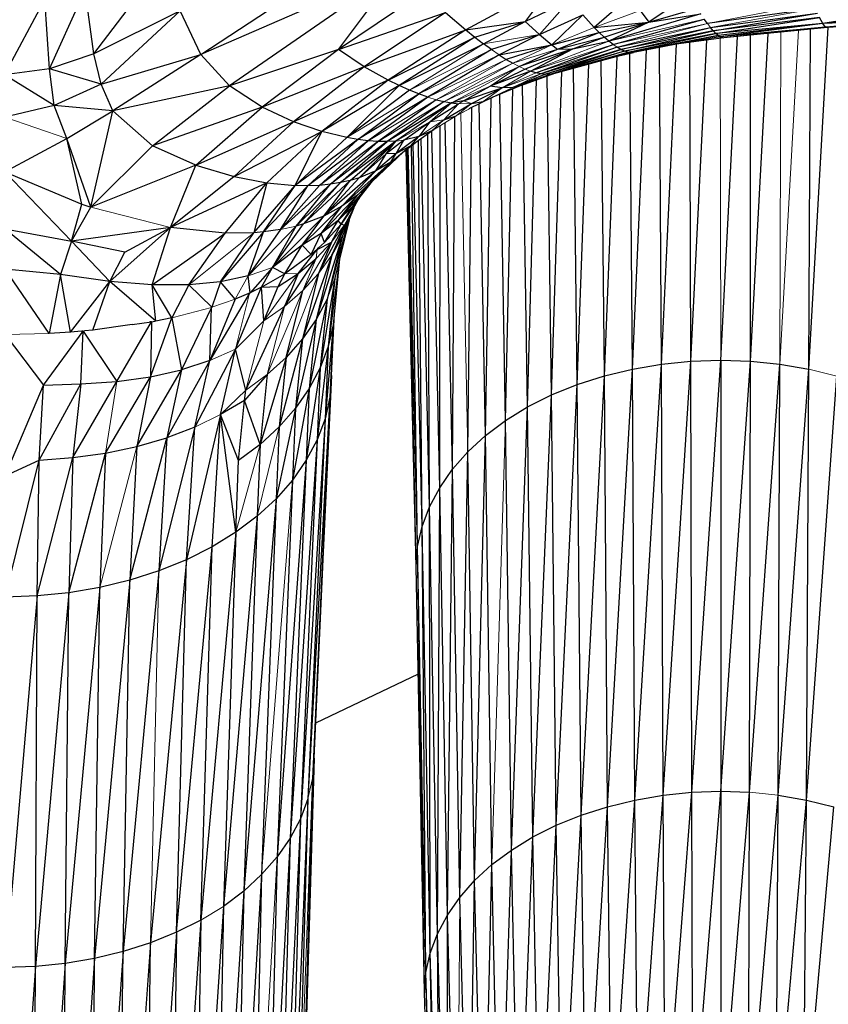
# Paper-space layout '_Back' of a CAD drawing. Header units: millimetres. Extents: x -1300 to 0, y 0 to 650.
# Tile 76 of 94: x -339 to -299, y 467 to 516. Entities that reach past the tile are written whole.
import ezdxf

# ---------------------------------------------------------------- set-up
doc = ezdxf.new("R2010")
doc.units = ezdxf.units.MM

psp = doc.layouts.new('_Back')

# ---------------------------------------------------------------- linework, layer by layer
at = {"color": 7, "linetype": 'Continuous', "lineweight": 25}
for p, q in [((-330.156, 514.389), (-321.535, 520.059)), ((-335.469, 514.424), (-331.919, 519.081)), ((-320.295, 518.675), (-330.156, 514.389)), ((-320.295, 518.675), (-328.735, 512.827)), ((-323.335, 514.639), (-320.295, 518.675)), ((-312.589, 517.998), (-317.014, 515.612)), ((-312.589, 517.998), (-314.068, 516.025)), ((-339.899, 513.378), (-337.901, 517.135)), ((-337.672, 513.677), (-337.901, 517.135)), ((-337.672, 513.677), (-335.899, 517.577)), ((-335.469, 514.424), (-335.899, 517.577)), ((-319.113, 517.48), (-323.335, 514.639)), ((-308.868, 517.275), (-310.642, 515.731)), ((-305.91, 517.355), (-307.927, 515.987)), ((-314.068, 516.025), (-311.844, 517.097)), ((-313.363, 515.374), (-311.844, 517.097)), ((-307.927, 515.987), (-305.523, 516.686)), ((-299.655, 516.667), (-305.021, 515.917)), ((-293.454, 516.881), (-299.295, 515.917)), ((-331.184, 516.55), (-335.469, 514.424)), ((-335.11, 512.908), (-331.184, 516.55)), ((-330.156, 514.389), (-331.184, 516.55)), ((-323.335, 514.639), (-318.013, 516.462)), ((-318.013, 516.462), (-322.055, 513.774)), ((-318.013, 516.462), (-317.014, 515.612)), ((-313.363, 515.374), (-311.201, 516.345)), ((-311.201, 516.345), (-312.744, 514.858)), ((-311.201, 516.345), (-310.642, 515.731)), ((-305.346, 516.399), (-309.921, 515.048)), ((-308.366, 516.565), (-307.927, 515.987)), ((-307.927, 515.987), (-305.346, 516.399)), ((-304.873, 515.723), (-299.553, 516.429)), ((-304.736, 515.56), (-299.553, 516.429)), ((-299.459, 516.225), (-304.736, 515.56)), ((-304.609, 515.429), (-299.459, 516.225)), ((-299.295, 515.917), (-299.459, 516.225)), ((-293.338, 516.454), (-299.295, 515.917)), ((-293.246, 516.175), (-299.295, 515.917)), ((-293.246, 516.175), (-299.165, 515.748)), ((-317.014, 515.612), (-314.068, 516.025)), ((-316.56, 515.246), (-314.068, 516.025)), ((-316.134, 514.917), (-314.068, 516.025)), ((-314.068, 516.025), (-313.363, 515.374)), ((-310.642, 515.731), (-307.927, 515.987)), ((-310.642, 515.731), (-310.388, 515.473)), ((-310.388, 515.473), (-307.927, 515.987)), ((-310.148, 515.246), (-307.927, 515.987)), ((-307.927, 515.987), (-309.921, 515.048)), ((-309.707, 514.88), (-305.178, 516.142)), ((-309.505, 514.741), (-304.873, 515.723)), ((-309.316, 514.631), (-304.873, 515.723)), ((-305.021, 515.917), (-305.178, 516.142)), ((-304.736, 515.56), (-304.873, 515.723)), ((-299.295, 515.917), (-304.609, 515.429)), ((-299.295, 515.917), (-304.494, 515.329)), ((-299.295, 515.917), (-304.389, 515.26)), ((-299.165, 515.748), (-304.389, 515.26)), ((-299.165, 515.748), (-304.214, 515.219)), ((-299.07, 515.718), (-304.214, 515.219)), ((-299.989, 498.775), (-299.031, 515.72)), ((-299.165, 515.748), (-299.295, 515.917)), ((-293.18, 516.045), (-299.165, 515.748)), ((-299.07, 515.718), (-299.165, 515.748)), ((-293.18, 516.045), (-299.07, 515.718)), ((-322.055, 513.774), (-317.014, 515.612)), ((-317.014, 515.612), (-320.866, 513.117)), ((-320.866, 513.117), (-316.56, 515.246)), ((-316.56, 515.246), (-320.323, 512.851)), ((-317.014, 515.612), (-316.56, 515.246)), ((-316.56, 515.246), (-316.134, 514.917)), ((-313.363, 515.374), (-315.736, 514.625)), ((-313.363, 515.374), (-315.362, 514.367)), ((-313.363, 515.374), (-312.744, 514.858)), ((-312.744, 514.858), (-310.388, 515.473)), ((-312.462, 514.648), (-310.388, 515.473)), ((-312.462, 514.648), (-310.148, 515.246)), ((-311.708, 514.663), (-310.148, 515.246)), ((-310.388, 515.473), (-310.148, 515.246)), ((-309.921, 515.048), (-310.148, 515.246)), ((-304.736, 515.56), (-309.316, 514.631)), ((-309.14, 514.551), (-304.736, 515.56)), ((-304.609, 515.429), (-309.14, 514.551)), ((-308.978, 514.499), (-304.609, 515.429)), ((-308.978, 514.499), (-304.494, 515.329)), ((-304.494, 515.329), (-308.83, 514.477)), ((-304.494, 515.329), (-306.636, 514.887)), ((-304.389, 515.26), (-306.636, 514.887)), ((-304.389, 515.26), (-306.437, 514.915)), ((-304.214, 515.219), (-306.437, 514.915)), ((-304.609, 515.429), (-304.736, 515.56)), ((-304.494, 515.329), (-304.609, 515.429)), ((-304.494, 515.329), (-304.389, 515.26)), ((-304.389, 515.26), (-304.214, 515.219)), ((-304.364, 499.23), (-303.525, 515.286)), ((-302.888, 499.178), (-302.007, 515.433)), ((-302.888, 499.178), (-302.877, 515.349)), ((-299.989, 498.775), (-299.904, 515.637)), ((-320.323, 512.851), (-316.134, 514.917)), ((-315.736, 514.625), (-316.134, 514.917)), ((-315.362, 514.367), (-312.744, 514.858)), ((-312.744, 514.858), (-315.011, 514.143)), ((-313.534, 513.476), (-309.707, 514.88)), ((-309.505, 514.741), (-313.286, 513.427)), ((-312.744, 514.858), (-312.462, 514.648)), ((-311.708, 514.663), (-309.921, 515.048)), ((-309.707, 514.88), (-309.921, 515.048)), ((-309.316, 514.631), (-309.505, 514.741)), ((-306.636, 514.887), (-308.83, 514.477)), ((-306.636, 514.887), (-308.696, 514.483)), ((-307.305, 499.03), (-307.398, 514.738)), ((-307.305, 499.03), (-306.558, 514.895)), ((-306.437, 514.915), (-306.761, 514.862)), ((-306.437, 514.915), (-306.636, 514.887)), ((-305.841, 499.18), (-305.9, 514.989)), ((-305.841, 499.18), (-305.047, 515.105)), ((-335.469, 514.424), (-337.672, 513.677)), ((-335.11, 512.908), (-335.469, 514.424)), ((-335.11, 512.908), (-330.156, 514.389)), ((-330.156, 514.389), (-334.523, 511.592)), ((-330.156, 514.389), (-328.735, 512.827)), ((-323.335, 514.639), (-328.735, 512.827)), ((-323.335, 514.639), (-327.125, 511.766)), ((-322.055, 513.774), (-323.335, 514.639)), ((-315.736, 514.625), (-319.34, 512.428)), ((-315.362, 514.367), (-318.896, 512.27)), ((-315.362, 514.367), (-315.011, 514.143)), ((-311.708, 514.663), (-314.371, 513.789)), ((-314.371, 513.789), (-312.462, 514.648)), ((-314.077, 513.656), (-311.708, 514.663)), ((-313.798, 513.552), (-311.708, 514.663)), ((-309.316, 514.631), (-313.286, 513.427)), ((-313.054, 513.405), (-309.316, 514.631)), ((-309.14, 514.551), (-313.054, 513.405)), ((-312.838, 513.41), (-308.978, 514.499)), ((-312.639, 513.442), (-308.978, 514.499)), ((-312.639, 513.442), (-308.83, 514.477)), ((-312.462, 514.648), (-311.708, 514.663)), ((-310.137, 498.443), (-309.501, 514.294)), ((-309.422, 514.316), (-308.696, 514.483)), ((-309.14, 514.551), (-309.316, 514.631)), ((-308.83, 514.477), (-308.978, 514.499)), ((-308.741, 498.783), (-308.868, 514.444)), ((-308.83, 514.477), (-308.696, 514.483)), ((-308.741, 498.783), (-308.048, 514.61)), ((-322.055, 513.774), (-327.125, 511.766)), ((-322.055, 513.774), (-325.569, 511.047)), ((-320.866, 513.117), (-322.055, 513.774)), ((-315.011, 514.143), (-314.681, 513.95)), ((-311.479, 498.015), (-311.67, 513.705)), ((-311.479, 498.015), (-310.904, 513.913)), ((-310.137, 498.443), (-310.296, 514.078)), ((-337.672, 513.677), (-339.899, 513.378)), ((-337.442, 511.858), (-339.899, 513.378)), ((-335.11, 512.908), (-337.672, 513.677)), ((-337.442, 511.858), (-337.672, 513.677)), ((-315.799, 512.814), (-314.077, 513.656)), ((-313.798, 513.552), (-315.799, 512.814)), ((-313.054, 513.405), (-314.68, 512.746)), ((-312.561, 513.463), (-314.227, 512.868)), ((-314.227, 512.868), (-312.639, 513.442)), ((-313.534, 513.476), (-313.798, 513.552)), ((-313.286, 513.427), (-313.534, 513.476)), ((-312.838, 513.41), (-313.054, 513.405)), ((-312.754, 497.501), (-312.976, 513.315)), ((-312.754, 497.501), (-312.243, 513.55)), ((-335.11, 512.908), (-337.442, 511.858)), ((-334.523, 511.592), (-335.11, 512.908)), ((-328.735, 512.827), (-334.523, 511.592)), ((-332.563, 509.86), (-328.735, 512.827)), ((-327.125, 511.766), (-328.735, 512.827)), ((-320.866, 513.117), (-325.569, 511.047)), ((-320.866, 513.117), (-324.156, 510.569)), ((-320.323, 512.851), (-324.156, 510.569)), ((-322.922, 510.261), (-320.323, 512.851)), ((-320.323, 512.851), (-320.866, 513.117)), ((-319.815, 512.622), (-320.323, 512.851)), ((-317.12, 512.092), (-315.799, 512.814)), ((-315.206, 512.727), (-315.799, 512.814)), ((-314.227, 512.868), (-315.665, 512.264)), ((-314.68, 512.746), (-315.206, 512.727)), ((-314.227, 512.868), (-314.68, 512.746)), ((-313.948, 496.906), (-314.2, 512.878)), ((-313.948, 496.906), (-313.507, 513.125)), ((-319.815, 512.622), (-322.922, 510.261)), ((-322.368, 510.162), (-319.34, 512.428)), ((-318.896, 512.27), (-322.368, 510.162)), ((-318.896, 512.27), (-321.851, 510.097)), ((-319.34, 512.428), (-319.815, 512.622)), ((-318.896, 512.27), (-319.34, 512.428)), ((-317.12, 512.092), (-315.206, 512.727)), ((-315.665, 512.264), (-316.855, 511.684)), ((-316.727, 511.951), (-315.206, 512.727)), ((-316.157, 512.058), (-315.665, 512.264)), ((-315.046, 496.234), (-315.328, 512.406)), ((-315.046, 496.234), (-314.682, 512.677)), ((-337.442, 511.858), (-339.895, 511.281)), ((-334.523, 511.592), (-337.442, 511.858)), ((-336.818, 510.219), (-337.442, 511.858)), ((-327.125, 511.766), (-332.563, 509.86)), ((-330.412, 508.898), (-327.125, 511.766)), ((-325.569, 511.047), (-327.125, 511.766)), ((-318.479, 512.144), (-321.369, 510.065)), ((-318.088, 512.049), (-320.917, 510.063)), ((-317.719, 511.983), (-320.917, 510.063)), ((-317.719, 511.983), (-320.492, 510.089)), ((-318.798, 511.054), (-317.37, 511.946)), ((-318.479, 512.144), (-318.088, 512.049)), ((-318.106, 511.149), (-316.727, 511.951)), ((-317.37, 511.946), (-318.106, 511.149)), ((-318.088, 512.049), (-317.719, 511.983)), ((-317.12, 512.092), (-317.719, 511.983)), ((-317.719, 511.983), (-317.37, 511.946)), ((-316.917, 494.679), (-316.718, 511.751)), ((-316.727, 511.951), (-316.157, 512.058)), ((-316.039, 495.488), (-316.349, 511.931)), ((-316.039, 495.488), (-315.755, 512.22)), ((-336.818, 510.219), (-334.523, 511.592)), ((-335.627, 506.814), (-334.523, 511.592)), ((-332.563, 509.86), (-334.523, 511.592)), ((-318.106, 511.149), (-317.493, 511.343)), ((-317.676, 493.814), (-317.565, 511.291)), ((-330.412, 508.898), (-325.569, 511.047)), ((-328.513, 508.331), (-325.569, 511.047)), ((-324.156, 510.569), (-325.569, 511.047)), ((-320.091, 510.143), (-318.798, 511.054)), ((-318.798, 511.054), (-319.351, 510.325)), ((-318.106, 511.149), (-318.697, 510.603)), ((-318.31, 492.902), (-318.291, 510.852)), ((-317.676, 493.814), (-318.041, 511.006)), ((-328.513, 508.331), (-324.156, 510.569)), ((-326.884, 508.022), (-324.156, 510.569)), ((-325.483, 507.886), (-324.156, 510.569)), ((-322.922, 510.261), (-324.156, 510.569)), ((-319.351, 510.325), (-320.472, 509.481)), ((-319.351, 510.325), (-320.091, 510.143)), ((-319.777, 509.839), (-318.697, 510.603)), ((-319.777, 509.839), (-319.351, 510.325)), ((-318.697, 510.603), (-319.351, 510.325)), ((-318.813, 491.954), (-318.892, 510.464)), ((-318.778, 510.545), (-318.603, 510.66)), ((-318.31, 492.902), (-318.702, 510.595)), ((-339.889, 508.558), (-336.818, 510.219)), ((-335.627, 506.814), (-336.818, 510.219)), ((-336.072, 506.964), (-336.818, 510.219)), ((-335.627, 506.814), (-332.563, 509.86)), ((-330.412, 508.898), (-332.563, 509.86)), ((-322.922, 510.261), (-325.483, 507.886)), ((-322.368, 510.162), (-325.483, 507.886)), ((-324.857, 507.873), (-322.368, 510.162)), ((-321.851, 510.097), (-324.857, 507.873)), ((-324.275, 507.894), (-321.851, 510.097)), ((-321.369, 510.065), (-324.275, 507.894)), ((-323.733, 507.947), (-321.369, 510.065)), ((-320.917, 510.063), (-323.733, 507.947)), ((-320.492, 510.089), (-323.227, 508.029)), ((-323.227, 508.029), (-320.917, 510.063)), ((-322.368, 510.162), (-322.922, 510.261)), ((-322.751, 508.14), (-320.492, 510.089)), ((-321.851, 510.097), (-322.368, 510.162)), ((-322.302, 508.276), (-320.492, 510.089)), ((-321.369, 510.065), (-321.851, 510.097)), ((-320.917, 510.063), (-321.369, 510.065)), ((-320.091, 510.143), (-320.965, 509.458)), ((-320.965, 509.458), (-320.492, 510.089)), ((-320.492, 510.089), (-320.917, 510.063)), ((-320.742, 509.053), (-319.777, 509.839)), ((-320.472, 509.481), (-320.091, 510.143)), ((-319.777, 509.839), (-320.472, 509.481)), ((-320.096, 509.579), (-319.513, 510.026)), ((-319.405, 489.984), (-319.702, 509.881)), ((-319.18, 490.978), (-319.623, 509.941)), ((-319.18, 490.978), (-319.364, 510.131)), ((-318.813, 491.954), (-319.231, 510.225)), ((-322.364, 507.423), (-320.114, 509.565)), ((-320.965, 509.458), (-322.302, 508.276)), ((-321.674, 508.065), (-320.113, 509.565)), ((-320.472, 509.481), (-321.475, 508.62)), ((-321.475, 508.62), (-320.965, 509.458)), ((-320.472, 509.481), (-320.965, 509.458)), ((-320.742, 509.053), (-320.472, 509.481)), ((-319.482, 488.98), (-319.974, 509.673)), ((-319.482, 488.98), (-319.902, 509.728)), ((-319.405, 489.984), (-319.873, 509.75)), ((-330.412, 508.898), (-335.627, 506.814)), ((-331.666, 505.808), (-330.412, 508.898)), ((-330.412, 508.898), (-328.513, 508.331)), ((-323.163, 506.857), (-320.742, 509.053)), ((-322.364, 507.423), (-320.742, 509.053)), ((-320.742, 509.053), (-321.475, 508.62)), ((-339.889, 508.558), (-336.072, 506.964)), ((-339.889, 508.558), (-336.576, 505.129)), ((-321.475, 508.62), (-324.066, 506.375)), ((-323.163, 506.857), (-321.475, 508.62)), ((-321.475, 508.62), (-322.302, 508.276)), ((-328.513, 508.331), (-331.666, 505.808)), ((-326.884, 508.022), (-331.666, 505.808)), ((-328.951, 505.525), (-326.884, 508.022)), ((-328.513, 508.331), (-326.884, 508.022)), ((-326.884, 508.022), (-327.529, 505.545)), ((-327.529, 505.545), (-325.483, 507.886)), ((-327.053, 505.585), (-325.483, 507.886)), ((-324.857, 507.873), (-327.053, 505.585)), ((-326.884, 508.022), (-325.483, 507.886)), ((-323.733, 507.947), (-326.216, 505.703)), ((-324.275, 507.894), (-326.216, 505.703)), ((-326.216, 505.703), (-324.857, 507.873)), ((-324.857, 507.873), (-325.483, 507.886)), ((-323.227, 508.029), (-325.435, 505.879)), ((-325.435, 505.879), (-323.733, 507.947)), ((-322.751, 508.14), (-325.073, 505.985)), ((-325.073, 505.985), (-323.227, 508.029)), ((-324.275, 507.894), (-324.857, 507.873)), ((-323.733, 507.947), (-324.275, 507.894)), ((-324.066, 506.375), (-322.302, 508.276)), ((-324.066, 506.375), (-322.751, 508.14)), ((-323.227, 508.029), (-323.733, 507.947)), ((-323.347, 506.148), (-321.674, 508.065)), ((-322.751, 508.14), (-323.227, 508.029)), ((-322.302, 508.276), (-322.751, 508.14)), ((-322.622, 506.867), (-321.637, 508.1)), ((-322.622, 506.867), (-321.674, 508.065)), ((-321.674, 508.065), (-322.364, 507.423)), ((-324.187, 505.501), (-322.364, 507.423)), ((-323.347, 506.148), (-322.364, 507.423)), ((-322.364, 507.423), (-323.163, 506.857)), ((-336.576, 505.129), (-336.072, 506.964)), ((-336.072, 506.964), (-335.627, 506.814)), ((-322.284, 507.291), (-323.192, 505.969)), ((-336.576, 505.129), (-335.627, 506.814)), ((-325.135, 504.934), (-323.163, 506.857)), ((-324.187, 505.501), (-323.163, 506.857)), ((-323.163, 506.857), (-324.066, 506.375)), ((-323.661, 504.44), (-322.582, 506.746)), ((-322.622, 506.867), (-323.347, 506.148)), ((-323.192, 505.969), (-322.622, 506.867)), ((-322.562, 506.781), (-323.14, 505.397)), ((-324.066, 506.375), (-326.602, 503.815)), ((-326.602, 503.815), (-325.073, 505.985)), ((-325.073, 505.985), (-325.435, 505.879)), ((-325.135, 504.934), (-324.066, 506.375)), ((-324.066, 506.375), (-325.073, 505.985)), ((-324.317, 503.53), (-323.04, 505.936)), ((-323.347, 506.148), (-324.187, 505.501)), ((-324.022, 505.068), (-323.347, 506.148)), ((-324.022, 505.068), (-323.192, 505.969)), ((-322.827, 506.146), (-323.897, 502.25)), ((-323.677, 505.073), (-323.193, 505.969)), ((-322.807, 506.193), (-323.505, 503.289)), ((-323.192, 505.969), (-323.347, 506.148)), ((-323.193, 505.969), (-323.193, 505.969)), ((-323.193, 505.969), (-323.04, 505.936)), ((-339.884, 505.736), (-336.576, 505.129)), ((-337.134, 503.468), (-339.884, 505.736)), ((-331.666, 505.808), (-336.576, 505.129)), ((-333.94, 504.583), (-331.666, 505.808)), ((-332.573, 502.957), (-331.666, 505.808)), ((-332.573, 502.957), (-328.951, 505.525)), ((-328.951, 505.525), (-331.666, 505.808)), ((-330.765, 502.963), (-328.951, 505.525)), ((-327.053, 505.585), (-329.191, 503.119)), ((-329.191, 503.119), (-327.529, 505.545)), ((-327.529, 505.545), (-328.951, 505.525)), ((-325.435, 505.879), (-327.814, 503.408)), ((-326.216, 505.703), (-327.814, 503.408)), ((-327.814, 503.408), (-327.053, 505.585)), ((-327.053, 505.585), (-327.529, 505.545)), ((-326.216, 505.703), (-327.053, 505.585)), ((-326.602, 503.815), (-325.435, 505.879)), ((-324.187, 505.501), (-325.135, 504.934)), ((-324.688, 504.466), (-324.187, 505.501)), ((-324.022, 505.068), (-324.187, 505.501)), ((-336.576, 505.129), (-337.134, 503.468)), ((-333.94, 504.583), (-336.576, 505.129)), ((-334.678, 503.128), (-336.576, 505.129)), ((-325.135, 504.934), (-326.602, 503.815)), ((-325.998, 503.506), (-325.135, 504.934)), ((-324.688, 504.466), (-325.135, 504.934)), ((-324.441, 504.269), (-323.677, 505.073)), ((-323.14, 505.397), (-324.435, 501.244)), ((-324.398, 504.717), (-323.677, 505.073)), ((-323.677, 505.073), (-324.317, 503.53)), ((-324.022, 505.068), (-324.316, 504.803)), ((-323.14, 505.397), (-323.897, 502.25)), ((-323.14, 505.397), (-323.661, 504.44)), ((-334.678, 503.128), (-333.94, 504.583)), ((-324.688, 504.466), (-325.998, 503.506)), ((-325.325, 503.532), (-324.398, 504.717)), ((-323.661, 504.44), (-325.113, 500.279)), ((-324.473, 504.66), (-324.688, 504.466)), ((-323.661, 504.44), (-324.435, 501.244)), ((-324.398, 504.717), (-324.409, 504.718)), ((-324.398, 504.717), (-324.316, 504.803)), ((-326.013, 501.886), (-324.441, 504.269)), ((-325.325, 503.532), (-324.441, 504.269)), ((-323.282, 504.218), (-323.843, 499.9)), ((-323.275, 504.246), (-323.601, 500.971)), ((-337.134, 503.468), (-339.88, 503.742)), ((-337.685, 500.552), (-339.88, 503.742)), ((-337.134, 503.468), (-337.685, 500.552)), ((-334.678, 503.128), (-337.134, 503.468)), ((-336.626, 500.62), (-337.134, 503.468)), ((-326.602, 503.815), (-327.722, 502.569)), ((-327.158, 502.841), (-326.602, 503.815)), ((-327.158, 502.841), (-325.998, 503.506)), ((-327.158, 502.841), (-325.998, 503.506)), ((-325.998, 503.506), (-326.602, 503.815)), ((-326.323, 502.872), (-325.325, 503.532)), ((-326.323, 502.872), (-325.998, 503.506)), ((-325.325, 503.532), (-326.013, 501.886)), ((-324.317, 503.53), (-325.113, 500.279)), ((-325.103, 502.676), (-324.317, 503.53)), ((-336.626, 500.62), (-334.678, 503.128)), ((-335.527, 500.717), (-334.678, 503.128)), ((-332.573, 502.957), (-334.678, 503.128)), ((-332.394, 501.164), (-334.678, 503.128)), ((-330.765, 502.963), (-332.573, 502.957)), ((-330.765, 502.963), (-331.607, 501.325)), ((-329.191, 503.119), (-330.765, 502.963)), ((-329.615, 501.849), (-330.765, 502.963)), ((-329.191, 503.119), (-329.615, 501.849)), ((-327.814, 503.408), (-329.191, 503.119)), ((-328.462, 502.256), (-329.191, 503.119)), ((-327.722, 502.569), (-327.814, 503.408)), ((-323.505, 503.289), (-324.238, 498.849)), ((-323.505, 503.289), (-323.843, 499.9)), ((-332.394, 501.164), (-332.573, 502.957)), ((-331.607, 501.325), (-332.573, 502.957)), ((-327.748, 502.557), (-329.718, 499.212)), ((-327.722, 502.569), (-328.462, 502.256)), ((-328.444, 499.772), (-327.158, 502.841)), ((-327.748, 502.557), (-327.751, 502.557)), ((-327.748, 502.557), (-327.75, 502.557)), ((-327.748, 502.557), (-327.75, 502.557)), ((-327.748, 502.557), (-327.75, 502.557)), ((-327.748, 502.557), (-327.75, 502.557)), ((-327.748, 502.557), (-327.75, 502.557)), ((-327.75, 502.557), (-327.748, 502.557)), ((-327.75, 502.557), (-327.748, 502.557)), ((-327.748, 502.557), (-327.75, 502.557)), ((-327.75, 502.557), (-327.748, 502.557)), ((-327.75, 502.557), (-327.748, 502.557)), ((-327.75, 502.557), (-327.748, 502.557)), ((-327.748, 502.557), (-327.75, 502.557)), ((-327.734, 502.564), (-327.748, 502.557)), ((-327.158, 502.841), (-327.722, 502.569)), ((-327.158, 502.841), (-326.323, 502.872)), ((-327.041, 501.17), (-327.158, 502.841)), ((-327.041, 501.17), (-326.323, 502.872)), ((-325.924, 499.366), (-325.103, 502.676)), ((-328.462, 502.256), (-329.718, 499.212)), ((-328.462, 502.256), (-328.476, 502.251)), ((-328.462, 502.256), (-328.462, 502.256)), ((-323.897, 502.25), (-324.78, 497.828)), ((-323.897, 502.25), (-324.435, 501.244)), ((-323.897, 502.25), (-324.238, 498.849)), ((-329.641, 501.841), (-331.119, 498.754)), ((-329.718, 499.212), (-329.641, 501.841)), ((-329.649, 501.84), (-329.641, 501.841)), ((-329.627, 501.846), (-329.641, 501.841)), ((-329.615, 501.849), (-329.627, 501.846)), ((-327.924, 497.734), (-326.013, 501.886)), ((-323.544, 501.542), (-323.758, 497.386)), ((-323.676, 498.462), (-323.537, 501.612)), ((-334.327, 498.175), (-332.604, 501.125)), ((-333.575, 500.996), (-332.604, 501.125)), ((-332.604, 501.125), (-332.692, 501.122)), ((-332.655, 498.407), (-331.608, 501.324)), ((-332.604, 501.125), (-332.655, 498.407)), ((-332.604, 501.125), (-332.445, 501.157)), ((-332.394, 501.164), (-332.445, 501.157)), ((-331.607, 501.325), (-332.394, 501.164)), ((-331.61, 501.324), (-331.608, 501.324)), ((-331.608, 501.324), (-331.119, 498.754)), ((-331.536, 501.343), (-331.607, 501.325)), ((-328.444, 499.772), (-327.041, 501.17)), ((-324.435, 501.244), (-325.463, 496.848)), ((-324.435, 501.244), (-325.113, 500.279)), ((-324.435, 501.244), (-324.78, 497.828)), ((-337.972, 497.988), (-336.008, 500.672)), ((-336.626, 500.62), (-337.685, 500.552)), ((-336.086, 500.668), (-336.626, 500.62)), ((-336.111, 498.044), (-336.008, 500.672)), ((-336.086, 500.668), (-336.008, 500.672)), ((-336.008, 500.672), (-336.045, 500.672)), ((-336.008, 500.672), (-335.933, 500.681)), ((-336.008, 500.672), (-334.327, 498.175)), ((-335.527, 500.717), (-335.933, 500.681)), ((-333.575, 500.996), (-335.527, 500.717)), ((-323.601, 500.971), (-323.999, 496.321)), ((-323.601, 500.971), (-323.843, 499.9)), ((-323.601, 500.971), (-323.758, 497.386)), ((-339.876, 500.495), (-337.972, 497.988)), ((-325.113, 500.279), (-326.28, 495.917)), ((-325.113, 500.279), (-325.924, 499.366)), ((-325.113, 500.279), (-325.463, 496.848)), ((-328.444, 499.772), (-330.469, 495.905)), ((-329.182, 496.524), (-328.444, 499.772)), ((-327.924, 497.734), (-328.444, 499.772)), ((-323.843, 499.9), (-324.392, 495.275)), ((-323.843, 499.9), (-324.238, 498.849)), ((-323.843, 499.9), (-323.999, 496.321)), ((-329.718, 499.212), (-331.856, 495.378)), ((-329.718, 499.212), (-331.119, 498.754)), ((-330.469, 495.905), (-329.718, 499.212)), ((-325.924, 499.366), (-327.226, 495.046)), ((-325.924, 499.366), (-326.863, 498.515)), ((-325.924, 499.366), (-326.28, 495.917)), ((-307.305, 499.03), (-305.841, 499.18)), ((-307.224, 477.652), (-305.841, 499.18)), ((-305.841, 499.18), (-304.364, 499.23)), ((-305.801, 477.799), (-305.841, 499.18)), ((-305.801, 477.799), (-304.364, 499.23)), ((-304.364, 499.23), (-304.365, 477.847)), ((-304.365, 477.847), (-302.888, 499.178)), ((-304.364, 499.23), (-302.888, 499.178)), ((-302.928, 477.796), (-302.888, 499.178)), ((-302.888, 499.178), (-301.425, 499.025)), ((-333.335, 494.948), (-331.119, 498.754)), ((-332.655, 498.407), (-331.119, 498.754)), ((-331.119, 498.754), (-331.856, 495.378)), ((-324.238, 498.849), (-324.931, 494.259)), ((-324.238, 498.849), (-324.78, 497.828)), ((-324.238, 498.849), (-324.392, 495.275)), ((-310.137, 498.443), (-308.741, 498.783)), ((-309.979, 477.082), (-308.741, 498.783)), ((-308.741, 498.783), (-307.305, 499.03)), ((-308.622, 477.412), (-308.741, 498.783)), ((-308.622, 477.412), (-307.305, 499.03)), ((-307.224, 477.652), (-307.305, 499.03)), ((-302.928, 477.796), (-301.425, 499.025)), ((-301.506, 477.647), (-301.425, 499.025)), ((-301.506, 477.647), (-299.989, 498.775)), ((-301.425, 499.025), (-299.989, 498.775)), ((-300.109, 477.404), (-299.989, 498.775)), ((-336.519, 494.393), (-334.327, 498.175)), ((-336.111, 498.044), (-334.327, 498.175)), ((-334.895, 494.621), (-332.655, 498.407)), ((-334.327, 498.175), (-332.655, 498.407)), ((-332.655, 498.407), (-333.335, 494.948)), ((-326.863, 498.515), (-328.003, 497.23)), ((-326.863, 498.515), (-327.226, 495.046)), ((-323.676, 498.462), (-324.625, 478.474)), ((-323.676, 498.462), (-323.758, 497.386)), ((-311.479, 498.015), (-310.137, 498.443)), ((-311.285, 476.665), (-310.137, 498.443)), ((-309.979, 477.082), (-310.137, 498.443)), ((-300.109, 477.404), (-298.594, 498.433)), ((-339.871, 493.493), (-337.972, 497.988)), ((-338.185, 494.26), (-336.111, 498.044)), ((-338.185, 494.26), (-337.972, 497.988)), ((-337.972, 497.988), (-336.111, 498.044)), ((-336.111, 498.044), (-336.519, 494.393)), ((-329.182, 496.524), (-327.924, 497.734)), ((-328.003, 497.23), (-327.924, 497.734)), ((-324.78, 497.828), (-325.61, 493.282)), ((-324.78, 497.828), (-325.463, 496.848)), ((-324.78, 497.828), (-324.931, 494.259)), ((-312.754, 497.501), (-311.479, 498.015)), ((-312.525, 476.166), (-311.479, 498.015)), ((-311.285, 476.665), (-311.479, 498.015)), ((-328.003, 497.23), (-329.182, 496.524)), ((-328.295, 494.245), (-328.003, 497.23)), ((-327.226, 495.046), (-328.003, 497.23)), ((-323.758, 497.386), (-324.852, 477.466)), ((-323.758, 497.386), (-324.625, 478.474)), ((-323.758, 497.386), (-323.999, 496.321)), ((-313.948, 496.906), (-312.754, 497.501)), ((-313.686, 475.587), (-312.754, 497.501)), ((-312.525, 476.166), (-312.754, 497.501)), ((-325.463, 496.848), (-326.422, 492.355)), ((-325.463, 496.848), (-325.61, 493.282)), ((-315.046, 496.234), (-313.948, 496.906)), ((-314.754, 474.933), (-313.948, 496.906)), ((-313.686, 475.587), (-313.948, 496.906)), ((-329.182, 496.524), (-330.882, 489.331)), ((-329.603, 489.968), (-329.182, 496.524)), ((-328.426, 490.689), (-329.182, 496.524)), ((-328.295, 494.245), (-329.182, 496.524)), ((-323.999, 496.321), (-325.224, 476.477)), ((-323.999, 496.321), (-324.852, 477.466)), ((-323.999, 496.321), (-324.392, 495.275)), ((-316.039, 495.488), (-315.046, 496.234)), ((-314.754, 474.933), (-315.046, 496.234)), ((-330.469, 495.905), (-332.247, 488.78)), ((-330.469, 495.905), (-331.856, 495.378)), ((-330.882, 489.331), (-330.469, 495.905)), ((-326.28, 495.917), (-327.226, 495.046)), ((-326.28, 495.917), (-326.422, 492.355)), ((-333.685, 488.321), (-331.856, 495.378)), ((-333.335, 494.948), (-331.856, 495.378)), ((-331.856, 495.378), (-332.247, 488.78)), ((-324.392, 495.275), (-325.734, 475.515)), ((-324.392, 495.275), (-325.224, 476.477)), ((-324.392, 495.275), (-324.931, 494.259)), ((-316.917, 494.679), (-316.039, 495.488)), ((-316.574, 473.421), (-316.039, 495.488)), ((-315.719, 474.208), (-316.039, 495.488)), ((-334.895, 494.621), (-333.335, 494.948)), ((-333.335, 494.948), (-333.685, 488.321)), ((-327.226, 495.046), (-328.295, 494.245)), ((-327.226, 495.046), (-327.363, 491.488)), ((-317.676, 493.814), (-316.917, 494.679)), ((-317.312, 472.579), (-316.917, 494.679)), ((-316.574, 473.421), (-316.917, 494.679)), ((-339.871, 493.493), (-338.185, 494.26)), ((-339.87, 487.476), (-338.185, 494.26)), ((-338.288, 487.53), (-336.519, 494.393)), ((-338.288, 487.53), (-338.185, 494.26)), ((-338.185, 494.26), (-336.519, 494.393)), ((-336.72, 487.692), (-334.895, 494.621)), ((-336.519, 494.393), (-336.72, 487.692)), ((-336.519, 494.393), (-334.895, 494.621)), ((-334.895, 494.621), (-335.181, 487.957)), ((-328.426, 490.689), (-328.295, 494.245)), ((-324.931, 494.259), (-326.377, 474.592)), ((-324.931, 494.259), (-325.734, 475.515)), ((-324.931, 494.259), (-325.61, 493.282)), ((-318.31, 492.902), (-317.676, 493.814)), ((-317.929, 471.693), (-317.676, 493.814)), ((-317.312, 472.579), (-317.676, 493.814)), ((-325.61, 493.282), (-326.422, 492.355)), ((-325.61, 493.282), (-326.377, 474.592)), ((-318.813, 491.954), (-318.31, 492.902)), ((-318.418, 470.771), (-318.31, 492.902)), ((-317.929, 471.693), (-318.31, 492.902)), ((-326.422, 492.355), (-328.037, 472.893)), ((-326.422, 492.355), (-327.363, 491.488)), ((-326.422, 492.355), (-327.146, 473.714)), ((-319.18, 490.978), (-318.813, 491.954)), ((-318.418, 470.771), (-318.813, 491.954)), ((-318.775, 469.822), (-318.813, 491.954)), ((-327.363, 491.488), (-329.042, 472.138)), ((-327.363, 491.488), (-328.426, 490.689)), ((-327.363, 491.488), (-328.037, 472.893)), ((-319.405, 489.984), (-319.18, 490.978)), ((-318.775, 469.822), (-319.18, 490.978)), ((-318.994, 468.855), (-319.18, 490.978)), ((-328.426, 490.689), (-330.156, 471.456)), ((-328.426, 490.689), (-329.603, 489.968)), ((-328.426, 490.689), (-329.042, 472.138)), ((-331.366, 470.853), (-329.603, 489.968)), ((-329.603, 489.968), (-330.882, 489.331)), ((-330.156, 471.456), (-329.603, 489.968)), ((-319.482, 488.98), (-319.405, 489.984)), ((-318.994, 468.855), (-319.405, 489.984)), ((-319.07, 467.878), (-319.405, 489.984)), ((-330.882, 489.331), (-332.659, 470.332)), ((-330.882, 489.331), (-332.247, 488.78)), ((-331.366, 470.853), (-330.882, 489.331)), ((-319.07, 467.878), (-319.482, 488.98)), ((-333.685, 488.321), (-335.435, 469.553)), ((-333.685, 488.321), (-335.181, 487.957)), ((-332.247, 488.78), (-334.019, 469.897)), ((-334.019, 469.897), (-333.685, 488.321)), ((-332.247, 488.78), (-333.685, 488.321)), ((-335.181, 487.957), (-336.891, 469.302)), ((-335.181, 487.957), (-336.72, 487.692)), ((-335.435, 469.553), (-335.181, 487.957)), ((-338.288, 487.53), (-339.872, 469.099)), ((-338.288, 487.53), (-339.87, 487.476)), ((-336.72, 487.692), (-338.375, 469.15)), ((-338.375, 469.15), (-338.288, 487.53)), ((-336.72, 487.692), (-338.288, 487.53)), ((-336.891, 469.302), (-336.72, 487.692)), ((-319.378, 483.654), (-324.467, 481.216)), ((-324.546, 479.492), (-325.232, 456.498)), ((-325.156, 457.475), (-324.546, 479.492)), ((-324.546, 479.492), (-324.625, 478.474)), ((-324.625, 478.474), (-325.232, 456.498)), ((-308.622, 477.412), (-307.224, 477.652)), ((-308.472, 460.197), (-307.224, 477.652)), ((-307.224, 477.652), (-305.801, 477.799)), ((-307.124, 460.428), (-307.224, 477.652)), ((-307.124, 460.428), (-305.801, 477.799)), ((-305.801, 477.799), (-304.365, 477.847)), ((-305.75, 460.569), (-305.801, 477.799)), ((-305.75, 460.569), (-304.365, 477.847)), ((-304.365, 477.847), (-304.364, 460.616)), ((-304.365, 477.847), (-302.928, 477.796)), ((-304.364, 460.616), (-302.928, 477.796)), ((-302.979, 460.566), (-302.928, 477.796)), ((-302.979, 460.566), (-301.506, 477.647)), ((-301.606, 460.423), (-301.506, 477.647)), ((-301.506, 477.647), (-300.109, 477.404)), ((-324.852, 477.466), (-325.808, 454.58)), ((-324.852, 477.466), (-325.451, 455.53)), ((-324.852, 477.466), (-325.224, 476.477)), ((-311.285, 476.665), (-309.979, 477.082)), ((-311.043, 459.476), (-309.979, 477.082)), ((-309.979, 477.082), (-308.622, 477.412)), ((-309.783, 459.878), (-309.979, 477.082)), ((-309.783, 459.878), (-308.622, 477.412)), ((-308.472, 460.197), (-308.622, 477.412)), ((-301.606, 460.423), (-300.109, 477.404)), ((-300.258, 460.188), (-300.109, 477.404)), ((-300.109, 477.404), (-298.753, 477.071)), ((-312.525, 476.166), (-311.285, 476.665)), ((-312.239, 458.994), (-311.285, 476.665)), ((-311.043, 459.476), (-311.285, 476.665)), ((-300.258, 460.188), (-298.753, 477.071)), ((-325.224, 476.477), (-326.298, 453.657)), ((-325.224, 476.477), (-325.808, 454.58)), ((-325.224, 476.477), (-325.734, 475.515)), ((-313.686, 475.587), (-312.525, 476.166)), ((-313.359, 458.436), (-312.525, 476.166)), ((-312.239, 458.994), (-312.525, 476.166)), ((-325.734, 475.515), (-326.915, 452.77)), ((-325.734, 475.515), (-326.377, 474.592)), ((-325.734, 475.515), (-326.298, 453.657)), ((-314.754, 474.933), (-313.686, 475.587)), ((-314.391, 457.805), (-313.686, 475.587)), ((-313.359, 458.436), (-313.686, 475.587)), ((-315.719, 474.208), (-314.754, 474.933)), ((-315.322, 457.105), (-314.754, 474.933)), ((-314.391, 457.805), (-314.754, 474.933)), ((-326.377, 474.592), (-326.915, 452.77)), ((-316.574, 473.421), (-315.719, 474.208)), ((-316.147, 456.345), (-315.719, 474.208)), ((-315.322, 457.105), (-315.719, 474.208)), ((-327.146, 473.714), (-328.509, 451.14)), ((-327.146, 473.714), (-328.037, 472.893)), ((-327.146, 473.714), (-327.654, 451.928)), ((-317.312, 472.579), (-316.574, 473.421)), ((-316.859, 455.534), (-316.574, 473.421)), ((-316.147, 456.345), (-316.574, 473.421)), ((-328.037, 472.893), (-329.474, 450.414)), ((-328.037, 472.893), (-329.042, 472.138)), ((-328.037, 472.893), (-328.509, 451.14)), ((-317.929, 471.693), (-317.312, 472.579)), ((-316.859, 455.534), (-317.312, 472.579)), ((-329.042, 472.138), (-330.544, 449.759)), ((-329.042, 472.138), (-329.474, 450.414)), ((-330.156, 471.456), (-331.706, 449.18)), ((-330.156, 471.456), (-331.366, 470.853)), ((-330.156, 471.456), (-330.544, 449.759)), ((-318.418, 470.771), (-317.929, 471.693)), ((-317.455, 454.678), (-317.929, 471.693)), ((-317.927, 453.789), (-317.929, 471.693)), ((-331.366, 470.853), (-332.947, 448.68)), ((-331.366, 470.853), (-332.659, 470.332)), ((-331.366, 470.853), (-331.706, 449.18)), ((-318.775, 469.822), (-318.418, 470.771)), ((-317.927, 453.789), (-318.418, 470.771)), ((-318.272, 452.873), (-318.418, 470.771)), ((-332.659, 470.332), (-334.254, 448.263)), ((-332.659, 470.332), (-334.019, 469.897)), ((-332.947, 448.68), (-332.659, 470.332)), ((-334.019, 469.897), (-335.613, 447.932)), ((-334.019, 469.897), (-335.435, 469.553)), ((-334.254, 448.263), (-334.019, 469.897)), ((-318.994, 468.855), (-318.775, 469.822)), ((-318.272, 452.873), (-318.775, 469.822)), ((-318.483, 451.939), (-318.775, 469.822)), ((-336.891, 469.302), (-338.436, 447.545)), ((-336.891, 469.302), (-338.375, 469.15)), ((-335.435, 469.553), (-337.011, 447.692)), ((-337.011, 447.692), (-336.891, 469.302)), ((-335.435, 469.553), (-336.891, 469.302)), ((-335.613, 447.932), (-335.435, 469.553)), ((-338.375, 469.15), (-339.874, 447.497)), ((-338.375, 469.15), (-339.872, 469.099)), ((-338.436, 447.545), (-338.375, 469.15)), ((-319.07, 467.878), (-318.994, 468.855)), ((-318.483, 451.939), (-318.994, 468.855)), ((-318.556, 450.997), (-318.994, 468.855)), ((-318.556, 450.997), (-319.07, 467.878))]:
    psp.add_line(p, q, dxfattribs=at)
at = {"color": 142, "linetype": 'Continuous', "lineweight": 18, "true_color": 0x0080c0}
for p, q in [((-305.021, 515.917), (-299.765, 516.938)), ((-299.655, 516.667), (-304.873, 515.723)), ((-310.642, 515.731), (-308.366, 516.565)), ((-312.744, 514.858), (-310.642, 515.731)), ((-305.178, 516.142), (-309.921, 515.048)), ((-305.021, 515.917), (-309.707, 514.88)), ((-305.021, 515.917), (-309.505, 514.741)), ((-305.021, 515.917), (-304.873, 515.723)), ((-313.363, 515.374), (-316.134, 514.917)), ((-304.389, 515.196), (-304.364, 499.23)), ((-301.425, 499.025), (-300.504, 515.579)), ((-301.425, 499.025), (-301.377, 515.494)), ((-316.134, 514.917), (-319.815, 512.622)), ((-314.681, 513.95), (-312.744, 514.858)), ((-309.921, 515.048), (-313.798, 513.552)), ((-309.707, 514.88), (-313.798, 513.552)), ((-313.534, 513.476), (-309.505, 514.741)), ((-309.505, 514.741), (-309.707, 514.88)), ((-315.736, 514.625), (-319.815, 512.622)), ((-315.362, 514.367), (-319.34, 512.428)), ((-315.362, 514.367), (-315.736, 514.625)), ((-312.462, 514.648), (-314.681, 513.95)), ((-312.838, 513.41), (-309.14, 514.551)), ((-308.978, 514.499), (-309.14, 514.551)), ((-315.011, 514.143), (-318.896, 512.27)), ((-315.011, 514.143), (-318.479, 512.144)), ((-314.681, 513.95), (-318.479, 512.144)), ((-314.681, 513.95), (-318.088, 512.049)), ((-314.371, 513.789), (-318.088, 512.049)), ((-314.371, 513.789), (-317.719, 511.983)), ((-315.799, 512.814), (-314.371, 513.789)), ((-314.371, 513.789), (-314.681, 513.95)), ((-314.077, 513.656), (-314.371, 513.789)), ((-315.206, 512.727), (-313.798, 513.552)), ((-315.206, 512.727), (-313.534, 513.476)), ((-313.286, 513.427), (-315.206, 512.727)), ((-313.286, 513.427), (-314.68, 512.746)), ((-314.68, 512.746), (-312.838, 513.41)), ((-314.227, 512.868), (-312.838, 513.41)), ((-313.798, 513.552), (-314.077, 513.656)), ((-313.054, 513.405), (-313.286, 513.427)), ((-312.639, 513.442), (-312.838, 513.41)), ((-315.799, 512.814), (-317.719, 511.983)), ((-316.157, 512.058), (-314.68, 512.746)), ((-315.665, 512.264), (-314.68, 512.746)), ((-319.34, 512.428), (-322.922, 510.261)), ((-318.479, 512.144), (-318.896, 512.27)), ((-316.157, 512.058), (-315.206, 512.727)), ((-318.479, 512.144), (-321.851, 510.097)), ((-318.088, 512.049), (-321.369, 510.065)), ((-317.719, 511.983), (-318.798, 511.054)), ((-317.493, 511.343), (-316.157, 512.058)), ((-317.493, 511.343), (-316.727, 511.951)), ((-317.37, 511.946), (-317.12, 512.092)), ((-317.37, 511.946), (-316.727, 511.951)), ((-316.727, 511.951), (-317.12, 512.092)), ((-336.818, 510.219), (-339.895, 511.281)), ((-318.697, 510.603), (-317.493, 511.343)), ((-317.718, 511.205), (-317.133, 511.535)), ((-316.917, 494.679), (-317.255, 511.467)), ((-320.492, 510.089), (-318.798, 511.054)), ((-319.351, 510.325), (-318.106, 511.149)), ((-318.798, 511.054), (-318.106, 511.149)), ((-320.492, 510.089), (-320.091, 510.143)), ((-323.04, 505.936), (-322.249, 507.335)), ((-331.666, 505.808), (-335.627, 506.814)), ((-323.677, 505.073), (-323.04, 505.936)), ((-323.04, 505.936), (-323.661, 504.44)), ((-323.193, 505.969), (-323.193, 505.969)), ((-331.666, 505.808), (-334.678, 503.128)), ((-327.529, 505.545), (-330.765, 502.963)), ((-325.435, 505.879), (-326.216, 505.703)), ((-325.103, 502.676), (-323.677, 505.073)), ((-324.473, 504.66), (-324.398, 504.717)), ((-324.441, 504.269), (-324.398, 504.717)), ((-324.317, 503.53), (-323.661, 504.44)), ((-325.103, 502.676), (-324.441, 504.269)), ((-326.602, 503.815), (-327.814, 503.408)), ((-327.041, 501.17), (-325.325, 503.532)), ((-325.998, 503.506), (-325.325, 503.532)), ((-325.924, 499.366), (-324.317, 503.53)), ((-327.814, 503.408), (-328.462, 502.256)), ((-323.505, 503.289), (-323.897, 502.25)), ((-327.748, 502.557), (-328.462, 502.256)), ((-328.444, 499.772), (-327.748, 502.557)), ((-327.748, 502.557), (-327.751, 502.557)), ((-326.863, 498.515), (-325.103, 502.676)), ((-326.013, 501.886), (-325.103, 502.676)), ((-328.462, 502.256), (-329.615, 501.849)), ((-329.641, 501.841), (-331.536, 501.343)), ((-327.041, 501.17), (-326.013, 501.886)), ((-326.013, 501.886), (-326.863, 498.515)), ((-331.608, 501.324), (-331.608, 501.324)), ((-331.608, 501.324), (-331.608, 501.324)), ((-327.041, 501.17), (-327.924, 497.734)), ((-337.685, 500.552), (-339.876, 500.495)), ((-328.444, 499.772), (-329.718, 499.212)), ((-299.989, 498.775), (-298.594, 498.433)), ((-334.327, 498.175), (-334.895, 494.621)), ((-326.863, 498.515), (-327.924, 497.734)), ((-324.546, 479.492), (-323.676, 498.462)), ((-325.463, 496.848), (-326.28, 495.917)), ((-329.182, 496.524), (-330.469, 495.905)), ((-315.719, 474.208), (-315.046, 496.234)), ((-326.28, 495.917), (-327.363, 491.488)), ((-335.181, 487.957), (-333.335, 494.948)), ((-327.226, 495.046), (-328.426, 490.689)), ((-325.61, 493.282), (-327.146, 473.714)), ((-332.659, 470.332), (-332.247, 488.78)), ((-324.625, 478.474), (-325.451, 455.53)), ((-324.625, 478.474), (-324.852, 477.466)), ((-302.928, 477.796), (-301.506, 477.647)), ((-326.377, 474.592), (-327.654, 451.928)), ((-326.377, 474.592), (-327.146, 473.714)), ((-317.455, 454.678), (-317.312, 472.579)), ((-329.042, 472.138), (-330.156, 471.456))]:
    psp.add_line(p, q, dxfattribs=at)

doc.saveas('drawing.dxf')
